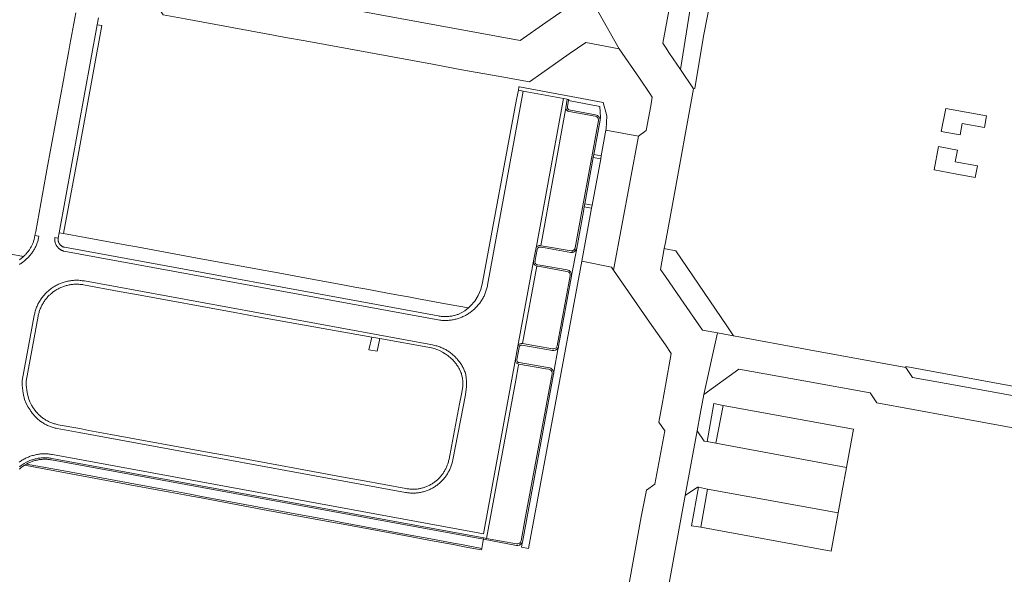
# Model space of a CAD drawing. Extents: x 152825 to 164088, y 457113 to 463005.
# Tile 151 of 256: x 157918 to 158043, y 459904 to 459975. Entities that reach past the tile are written whole.
import ezdxf

# ---------------------------------------------------------------- set-up
doc = ezdxf.new("R2010")
doc.units = 0
doc.header["$LTSCALE"] = 0.5
for name, color, linetype, lineweight in [('B-PV-VH-GESLOTENVERHARDING_BETON-GV', 251, 'CONTINUOUS', 18), ('B-PV-VH-ONVERHARD-GV', 251, 'CONTINUOUS', 18), ('B-PV-VH-ONVERHARD_ZAND-GV', 251, 'CONTINUOUS', 18), ('B-PV-VH-OPENVERHARDING_BETONSTRAATSTEEN-GV', 251, 'CONTINUOUS', 18), ('B-PV-VH-OPENVERHARDING_STRAATBAKSTEEN-GV', 251, 'CONTINUOUS', 18)]:
    doc.layers.add(name, color=color, linetype=linetype, lineweight=lineweight)

msp = doc.modelspace()

# ---------------------------------------------------------------- linework, layer by layer
at = {"layer": 'B-PV-VH-GESLOTENVERHARDING_BETON-GV', "flags": 128}
for points in [[(157977.173, 459908.848), (157976.805, 459908.917), (157976.77, 459908.724), (157980.966, 459907.941), (157981.16, 459907.941), (157981.345, 459907.987), (157981.471, 459908.058), (157981.592, 459908.163), (157981.66, 459908.242), (157981.707, 459908.316), (157981.737, 459908.375), (157985.722, 459929.836), (157985.73, 459929.929), (157985.731, 459930.017), (157985.708, 459930.115), (157985.674, 459930.226), (157985.606, 459930.344), (157985.531, 459930.435), (157985.469, 459930.493), (157985.361, 459930.572), (157985.241, 459930.614), (157984.746, 459930.7), (157981.304, 459931.296), (157981.197, 459931.324), (157981.127, 459931.385), (157981.071, 459931.467), (157981.045, 459931.565), (157981.044, 459931.676), (157981.079, 459931.87), (157981.327, 459933.247), (157981.343, 459933.335), (157981.382, 459933.413), (157981.413, 459933.449), (157981.458, 459933.49), (157981.505, 459933.521), (157981.591, 459933.544), (157981.68, 459933.537), (157985.574, 459932.852), (157985.643, 459932.852), (157985.755, 459932.852), (157985.945, 459932.901), (157986.07, 459932.973), (157986.183, 459933.072), (157986.257, 459933.163), (157986.325, 459933.283), (157986.355, 459933.409), (157988.004, 459942.343), (157988.018, 459942.419), (157988.017, 459942.568), (157987.982, 459942.705), (157987.937, 459942.81), (157987.885, 459942.878), (157987.805, 459942.972), (157987.703, 459943.055), (157987.596, 459943.105), (157987.46, 459943.149), (157983.997, 459943.746), (157983.611, 459943.81), (157983.578, 459943.818), (157983.493, 459943.854), (157983.448, 459943.894), (157983.405, 459943.945), (157983.373, 459943.999), (157983.35, 459944.059), (157983.343, 459944.114), (157983.341, 459944.197), (157983.35, 459944.278), (157983.368, 459944.367), (157983.638, 459945.733), (157983.672, 459945.901), (157983.684, 459945.921), (157983.696, 459945.937), (157983.706, 459945.95), (157983.733, 459945.978), (157983.777, 459946.019), (157983.814, 459946.039), (157983.872, 459946.054), (157983.913, 459946.06), (157983.968, 459946.061), (157984.035, 459946.052), (157984.643, 459945.942), (157987.913, 459945.376), (157988.003, 459945.377), (157988.073, 459945.377), (157988.154, 459945.397), (157988.263, 459945.424), (157988.391, 459945.497), (157988.472, 459945.57), (157988.528, 459945.635), (157988.569, 459945.686), (157988.608, 459945.746), (157988.671, 459945.921), (157989.435, 459950.125), (157989.528, 459950.619), (157989.631, 459951.18), (157989.703, 459951.577), (157990.783, 459957.504), (157990.856, 459957.904), (157991.651, 459962.267), (157991.646, 459962.354), (157991.621, 459962.466), (157991.571, 459962.587), (157991.486, 459962.728), (157991.373, 459962.835), (157991.327, 459962.866), (157991.203, 459962.927), (157991.083, 459962.957), (157987.684, 459963.585), (157987.616, 459963.621), (157987.578, 459963.657), (157987.55, 459963.692), (157987.518, 459963.744), (157987.498, 459963.794), (157987.481, 459963.866), (157987.477, 459963.927), (157987.483, 459963.985), (157987.491, 459964.023), (157987.636, 459964.787), (157987.661, 459964.917), (157987.472, 459964.951), (157987.273, 459963.857), (157987.274, 459963.823), (157987.28, 459963.776), (157987.294, 459963.718), (157987.318, 459963.657), (157987.337, 459963.621), (157987.366, 459963.577), (157987.403, 459963.532), (157987.444, 459963.494), (157987.487, 459963.462), (157987.543, 459963.43), (157987.596, 459963.408), (157987.646, 459963.394), (157987.697, 459963.386), (157991.043, 459962.77), (157991.137, 459962.747), (157991.231, 459962.7), (157991.266, 459962.676), (157991.337, 459962.606), (157991.389, 459962.532), (157991.431, 459962.441), (157991.455, 459962.335), (157991.455, 459962.241), (157989.34, 459950.654), (157989.246, 459950.16), (157988.485, 459945.969), (157988.473, 459945.933), (157988.438, 459945.839), (157988.403, 459945.792), (157988.379, 459945.757), (157988.344, 459945.721), (157988.309, 459945.686), (157988.273, 459945.651), (157988.191, 459945.604), (157988.144, 459945.592), (157988.097, 459945.58), (157988.05, 459945.568), (157988.003, 459945.568), (157987.944, 459945.568), (157984.682, 459946.129), (157984.069, 459946.237), (157983.979, 459946.255), (157983.896, 459946.254), (157983.833, 459946.247), (157983.742, 459946.224), (157983.662, 459946.181), (157983.595, 459946.119), (157983.554, 459946.077), (157983.511, 459946.018), (157983.163, 459944.301), (157983.158, 459944.204), (157983.159, 459944.072), (157983.173, 459943.995), (157983.213, 459943.901), (157983.266, 459943.817), (157983.334, 459943.742), (157983.403, 459943.685), (157983.48, 459943.654), (157983.567, 459943.627), (157983.958, 459943.558), (157987.41, 459942.955), (157987.595, 459942.893), (157987.67, 459942.836), (157987.73, 459942.766), (157987.778, 459942.684), (157987.814, 459942.59), (157987.826, 459942.484), (157987.82, 459942.404), (157987.816, 459942.379), (157986.168, 459933.45), (157986.145, 459933.354), (157986.098, 459933.271), (157986.04, 459933.2), (157985.958, 459933.129), (157985.876, 459933.081), (157985.735, 459933.045), (157985.59, 459933.043), (157981.746, 459933.72), (157981.671, 459933.733), (157981.565, 459933.732), (157981.425, 459933.699), (157981.343, 459933.651), (157981.273, 459933.58), (157981.215, 459933.508), (157981.183, 459933.453), (157981.159, 459933.396), (157980.852, 459931.723), (157980.848, 459931.634), (157980.854, 459931.54), (157980.864, 459931.48), (157980.89, 459931.399), (157980.938, 459931.317), (157980.998, 459931.235), (157981.081, 459931.177), (157981.163, 459931.13), (157981.266, 459931.108), (157984.712, 459930.512), (157985.119, 459930.443), (157985.178, 459930.431), (157985.272, 459930.396), (157985.39, 459930.301), (157985.496, 459930.148), (157985.531, 459930.007), (157985.53, 459929.854), (157982.058, 459911.156), (157981.573, 459908.544), (157981.55, 459908.438), (157981.502, 459908.356), (157981.408, 459908.25), (157981.278, 459908.168), (157981.137, 459908.133), (157980.984, 459908.133)], [(157918.164, 459918.189), (157923.42, 459917.214), (157928.639, 459916.247), (157931.616, 459915.695), (157936.709, 459914.751), (157938.58, 459914.404), (157939.494, 459914.235), (157940.72, 459914.007), (157946.276, 459912.978), (157949.254, 459912.426), (157952.239, 459911.872), (157957.637, 459910.872), (157958.837, 459910.649), (157966.911, 459909.153), (157970.012, 459908.578), (157972.885, 459908.045), (157973.924, 459907.853), (157974.785, 459907.693), (157976.523, 459907.371), (157976.559, 459907.568), (157974.822, 459907.89), (157973.961, 459908.049), (157972.922, 459908.242), (157970.048, 459908.775), (157966.947, 459909.349), (157958.874, 459910.846), (157957.673, 459911.068), (157952.275, 459912.069), (157949.291, 459912.622), (157946.312, 459913.174), (157940.757, 459914.204), (157939.53, 459914.431), (157938.616, 459914.601), (157936.745, 459914.948), (157931.653, 459915.892), (157928.675, 459916.443), (157923.457, 459917.411), (157918.425, 459918.343)]]:
    msp.add_lwpolyline(points, close=True, dxfattribs=at)
msp.add_lwpolyline([(157917.477, 459917.669), (157917.565, 459917.746), (157917.648, 459917.816), (157917.734, 459917.892), (157918.164, 459918.189), (157918.425, 459918.343), (157918.609, 459918.448), (157918.825, 459918.551), (157918.921, 459918.593), (157919.147, 459918.672), (157919.249, 459918.706), (157919.364, 459918.741), (157919.482, 459918.776), (157919.59, 459918.808), (157919.699, 459918.83), (157919.817, 459918.854), (157919.933, 459918.877), (157920.052, 459918.899), (157920.161, 459918.909), (157920.291, 459918.921), (157920.408, 459918.933), (157920.528, 459918.944), (157920.637, 459918.944), (157920.766, 459918.944), (157920.884, 459918.944), (157921.004, 459918.943), (157921.125, 459918.932), (157921.253, 459918.921), (157921.362, 459918.91), (157921.484, 459918.888), (157921.613, 459918.864), (157976.77, 459908.724), (157976.805, 459908.917), (157921.649, 459919.061), (157921.52, 459919.084), (157921.39, 459919.108), (157921.272, 459919.12), (157921.143, 459919.132), (157921.013, 459919.143), (157920.884, 459919.144), (157920.766, 459919.144), (157920.637, 459919.144), (157920.519, 459919.144), (157920.39, 459919.132), (157920.272, 459919.12), (157920.142, 459919.108), (157920.025, 459919.097), (157919.895, 459919.073), (157919.777, 459919.05), (157919.66, 459919.026), (157919.542, 459919.003), (157919.424, 459918.967), (157919.307, 459918.932), (157919.189, 459918.897), (157919.083, 459918.862), (157918.847, 459918.779), (157918.741, 459918.732), (157918.518, 459918.626), (157918.412, 459918.568), (157918.106, 459918.391), (157917.885, 459918.24), (157917.611, 459918.05), (157917.517, 459917.968)], dxfattribs=at)
at = {"layer": 'B-PV-VH-ONVERHARD-GV', "flags": 128}
for points in [[(157922.571, 459947.894), (157923.154, 459947.787), (157924.998, 459957.815), (157928.04, 459974.359), (157927.457, 459974.469)], [(157981.824, 459965.981), (157986.987, 459965.039), (157987.472, 459964.951), (157987.661, 459964.917), (157987.636, 459964.787), (157991.605, 459964.007), (157991.71, 459962.594), (157991.651, 459962.267), (157990.856, 459957.904), (157991.806, 459957.73), (157992.406, 459961), (157992.426, 459961.111), (157992.505, 459962.834), (157992.031, 459964.539), (157981.381, 459966.517), (157981.299, 459966.532), (157981.217, 459966.092)], [(157991.734, 459957.325), (157990.783, 459957.504), (157989.703, 459951.577), (157990.635, 459951.414)], [(157990.562, 459951.01), (157989.631, 459951.18), (157989.528, 459950.619), (157989.435, 459950.125), (157988.671, 459945.921), (157988.586, 459945.455), (157988.095, 459942.836), (157988.018, 459942.419), (157988.004, 459942.343), (157986.355, 459933.409), (157986.325, 459933.283), (157986.271, 459932.953), (157985.813, 459930.327), (157985.722, 459929.836), (157981.737, 459908.375), (157981.711, 459908.234), (157981.617, 459907.727), (157982.507, 459907.562), (157989.31, 459944.276)]]:
    msp.add_lwpolyline(points, close=True, dxfattribs=at)
at = {"layer": 'B-PV-VH-ONVERHARD_ZAND-GV', "flags": 128}
for points in [[(158004.85, 459973), (158007.07, 459984.28), (158004.03, 459982.16), (158001.919, 459968.754), (158003.6, 459966.28), (158003.76, 459966.33)], [(158038.39, 459963.298), (158035.78, 459963.78), (158035.22, 459960.83), (158037.61, 459960.38), (158037.88, 459961.83), (158040.73, 459961.33), (158040.98, 459962.82)], [(158037.27, 459958.43), (158034.85, 459958.89), (158034.31, 459955.92), (158036.999, 459955.426), (158039.53, 459954.96), (158039.84, 459956.42), (158037, 459956.95)], [(158000, 459945.831), (157999.85, 459945.86), (157999.37, 459943.19), (158000, 459942.284), (158001.97, 459939.45), (158004.72, 459935.44), (158006.665, 459935.084), (158008.71, 459934.71), (158007.819, 459936.017), (158001.31, 459945.57)], [(158047.58, 459927.7), (158030.71, 459930.82), (158030.68, 459930.67), (158031.56, 459929.4), (158037.03, 459928.42), (158048.5, 459926.32)], [(158007.36, 459925.84), (158006.193, 459926.054), (158005.31, 459921.206), (158006.42, 459921)], [(158005.39, 459915.14), (158004.237, 459915.365), (158003.34, 459910.43), (158004.5, 459910.26)]]:
    msp.add_lwpolyline(points, close=True, dxfattribs=at)
at = {"layer": 'B-PV-VH-OPENVERHARDING_BETONSTRAATSTEEN-GV', "flags": 128}
for points in [[(157938.721, 459980.313), (157936.564, 459983.511), (157932.5, 459980.731), (157935.87, 459975.75), (157938.67, 459975.22), (157949.955, 459973.134), (157951.491, 459972.85), (157953.98, 459972.39), (157970.26, 459969.41), (157974.015, 459968.723), (157978.659, 459967.874), (157982.64, 459967.15), (157984.21, 459968.26), (157987.71, 459970.73), (157989.82, 459972.2), (157994.1, 459971.4), (157991.503, 459975.974), (157990.08, 459978.482), (157984.73, 459974.74), (157981.441, 459972.464), (157971.24, 459974.33), (157954.97, 459977.31), (157943.12, 459979.49)], [(157922.48, 459947.205), (157922.045, 459947.276), (157922.033, 459947.205), (157922.021, 459947.17), (157922.021, 459947.135), (157922.021, 459947.1), (157922.021, 459947.064), (157922.021, 459947.029), (157922.021, 459946.994), (157922.021, 459946.958), (157922.033, 459946.923), (157922.033, 459946.888), (157922.033, 459946.852), (157922.045, 459946.817), (157922.045, 459946.782), (157922.056, 459946.746), (157922.056, 459946.711), (157922.068, 459946.676), (157922.08, 459946.64), (157922.103, 459946.57), (157922.127, 459946.511), (157922.151, 459946.44), (157922.174, 459946.381), (157922.209, 459946.323), (157922.245, 459946.252), (157922.28, 459946.193), (157922.315, 459946.134), (157922.362, 459946.087), (157922.409, 459946.028), (157922.456, 459945.981), (157922.503, 459945.934), (157922.551, 459945.887), (157922.609, 459945.84), (157922.633, 459945.816), (157922.668, 459945.793), (157922.692, 459945.769), (157922.727, 459945.757), (157922.751, 459945.734), (157922.786, 459945.71), (157922.809, 459945.698), (157922.845, 459945.675), (157922.88, 459945.663), (157922.904, 459945.651), (157922.939, 459945.628), (157922.974, 459945.616), (157923.01, 459945.604), (157923.045, 459945.592), (157923.08, 459945.581), (157923.115, 459945.569), (157923.151, 459945.557), (157923.186, 459945.545), (157971.197, 459936.722), (157971.327, 459936.711), (157971.468, 459936.699), (157971.598, 459936.687), (157971.739, 459936.687), (157971.868, 459936.675), (157971.998, 459936.687), (157972.139, 459936.687), (157972.268, 459936.698), (157972.398, 459936.71), (157972.527, 459936.722), (157972.657, 459936.734), (157972.786, 459936.757), (157972.916, 459936.781), (157973.045, 459936.804), (157973.163, 459936.828), (157973.293, 459936.863), (157973.422, 459936.898), (157973.54, 459936.933), (157973.658, 459936.98), (157973.787, 459937.016), (157973.905, 459937.063), (157974.023, 459937.122), (157974.14, 459937.169), (157974.258, 459937.216), (157974.376, 459937.274), (157974.482, 459937.333), (157974.599, 459937.404), (157974.705, 459937.463), (157974.811, 459937.533), (157974.917, 459937.604), (157975.023, 459937.674), (157975.129, 459937.745), (157975.235, 459937.827), (157975.329, 459937.898), (157975.435, 459937.98), (157975.53, 459938.063), (157975.624, 459938.145), (157975.718, 459938.239), (157975.8, 459938.333), (157975.895, 459938.416), (157975.977, 459938.51), (157976.06, 459938.616), (157976.142, 459938.71), (157976.224, 459938.804), (157976.307, 459938.91), (157976.377, 459939.016), (157976.448, 459939.122), (157976.519, 459939.228), (157976.589, 459939.345), (157976.66, 459939.451), (157976.719, 459939.569), (157976.778, 459939.687), (157976.837, 459939.793), (157976.896, 459939.922), (157976.943, 459940.04), (157976.99, 459940.157), (157977.037, 459940.287), (157977.084, 459940.405), (157977.131, 459940.534), (157977.167, 459940.664), (157977.202, 459940.793), (157977.237, 459940.922), (157977.261, 459941.052), (157977.285, 459941.193), (157981.824, 459965.981), (157981.217, 459966.092), (157981.151, 459965.737), (157980.96, 459964.705), (157976.66, 459941.528), (157976.422, 459940.62), (157976.105, 459939.877), (157975.652, 459939.158), (157975.125, 459938.552), (157974.86, 459938.281), (157974.367, 459937.902), (157973.54, 459937.463), (157973.422, 459937.428), (157973.316, 459937.393), (157973.199, 459937.357), (157973.081, 459937.322), (157972.963, 459937.299), (157972.834, 459937.275), (157972.716, 459937.252), (157972.598, 459937.228), (157972.481, 459937.216), (157972.351, 459937.205), (157972.233, 459937.193), (157972.104, 459937.181), (157971.986, 459937.181), (157971.857, 459937.181), (157971.727, 459937.181), (157971.609, 459937.193), (157971.48, 459937.193), (157971.351, 459937.205), (157971.221, 459937.229), (157971.103, 459937.24), (157970.974, 459937.264), (157923.28, 459946.04), (157923.222, 459946.051), (157923.174, 459946.063), (157923.127, 459946.075), (157923.08, 459946.099), (157923.033, 459946.11), (157922.986, 459946.134), (157922.951, 459946.157), (157922.904, 459946.181), (157922.868, 459946.216), (157922.833, 459946.24), (157922.786, 459946.275), (157922.751, 459946.311), (157922.727, 459946.346), (157922.692, 459946.381), (157922.657, 459946.417), (157922.633, 459946.452), (157922.61, 459946.499), (157922.586, 459946.534), (157922.563, 459946.581), (157922.539, 459946.629), (157922.516, 459946.664), (157922.504, 459946.711), (157922.492, 459946.758), (157922.48, 459946.805), (157922.469, 459946.852), (157922.457, 459946.911), (157922.457, 459946.958), (157922.457, 459947.005), (157922.457, 459947.052), (157922.469, 459947.158)], [(157987.224, 459963.589), (157987.273, 459963.857), (157987.472, 459964.951), (157986.987, 459965.039), (157983.539, 459946.158), (157983.511, 459946.018), (157983.554, 459946.077), (157983.595, 459946.119), (157983.662, 459946.181), (157983.742, 459946.224), (157983.833, 459946.247), (157983.896, 459946.254), (157983.979, 459946.255), (157984.069, 459946.237)], [(157987.224, 459963.589), (157984.069, 459946.237), (157984.682, 459946.129), (157987.944, 459945.568), (157988.003, 459945.568), (157988.05, 459945.568), (157988.097, 459945.58), (157988.144, 459945.592), (157988.191, 459945.604), (157988.273, 459945.651), (157988.309, 459945.686), (157988.344, 459945.721), (157988.379, 459945.757), (157988.403, 459945.792), (157988.438, 459945.839), (157988.473, 459945.933), (157988.485, 459945.969), (157989.246, 459950.16), (157989.34, 459950.654), (157991.455, 459962.241), (157991.455, 459962.335), (157991.431, 459962.441), (157991.389, 459962.532), (157991.337, 459962.606), (157991.266, 459962.676), (157991.231, 459962.7), (157991.137, 459962.747), (157991.043, 459962.77), (157987.697, 459963.386), (157987.646, 459963.394), (157987.596, 459963.408), (157987.543, 459963.43), (157987.487, 459963.462), (157987.444, 459963.494), (157987.403, 459963.532), (157987.366, 459963.577), (157987.337, 459963.621), (157987.318, 459963.657), (157987.294, 459963.718), (157987.28, 459963.776), (157987.274, 459963.823), (157987.273, 459963.857)], [(157996.56, 459960.24), (157992.406, 459961), (157991.806, 459957.73), (157991.734, 459957.325), (157990.635, 459951.414), (157990.562, 459951.01), (157989.31, 459944.276), (157993.1, 459943.51), (157993.381, 459943.104)], [(157990.856, 459957.904), (157990.783, 459957.504), (157991.734, 459957.325), (157991.806, 459957.73)], [(157990.635, 459951.414), (157989.703, 459951.577), (157989.631, 459951.18), (157990.562, 459951.01)], [(157922.571, 459947.894), (157922.48, 459947.205), (157922.469, 459947.158), (157922.457, 459947.052), (157922.457, 459947.005), (157922.457, 459946.958), (157922.457, 459946.911), (157922.469, 459946.852), (157922.48, 459946.805), (157922.492, 459946.758), (157922.504, 459946.711), (157922.516, 459946.664), (157922.539, 459946.629), (157922.563, 459946.581), (157922.586, 459946.534), (157922.61, 459946.499), (157922.633, 459946.452), (157922.657, 459946.417), (157922.692, 459946.381), (157922.727, 459946.346), (157922.751, 459946.311), (157922.786, 459946.275), (157922.833, 459946.24), (157922.868, 459946.216), (157922.904, 459946.181), (157922.951, 459946.157), (157922.986, 459946.134), (157923.033, 459946.11), (157923.08, 459946.099), (157923.127, 459946.075), (157923.174, 459946.063), (157923.222, 459946.051), (157923.28, 459946.04), (157970.974, 459937.264), (157971.103, 459937.24), (157971.221, 459937.229), (157971.351, 459937.205), (157971.48, 459937.193), (157971.609, 459937.193), (157971.727, 459937.181), (157971.857, 459937.181), (157971.986, 459937.181), (157972.104, 459937.181), (157972.233, 459937.193), (157972.351, 459937.205), (157972.481, 459937.216), (157972.598, 459937.228), (157972.716, 459937.252), (157972.834, 459937.275), (157972.963, 459937.299), (157973.081, 459937.322), (157973.199, 459937.357), (157973.316, 459937.393), (157973.422, 459937.428), (157973.54, 459937.463), (157974.367, 459937.902), (157974.86, 459938.281), (157972.366, 459938.739), (157968.477, 459939.454), (157967.187, 459939.692), (157965.935, 459939.922), (157964.293, 459940.224), (157961.858, 459940.671), (157960.348, 459940.949), (157958.82, 459941.23), (157953.481, 459942.211), (157950.551, 459942.75), (157947.69, 459943.276), (157939.977, 459944.694), (157937.269, 459945.192), (157932.492, 459946.07), (157931.236, 459946.301), (157925.907, 459947.281), (157923.154, 459947.787)], [(157983.163, 459944.301), (157983.113, 459944.056), (157981.159, 459933.396), (157981.183, 459933.453), (157981.215, 459933.508), (157981.273, 459933.58), (157981.343, 459933.651), (157981.425, 459933.699), (157981.565, 459933.732), (157981.671, 459933.733), (157981.746, 459933.72), (157983.567, 459943.627), (157983.48, 459943.654), (157983.403, 459943.685), (157983.334, 459943.742), (157983.266, 459943.817), (157983.213, 459943.901), (157983.173, 459943.995), (157983.159, 459944.072), (157983.158, 459944.204)], [(157983.567, 459943.627), (157981.746, 459933.72), (157985.59, 459933.043), (157985.735, 459933.045), (157985.876, 459933.081), (157985.958, 459933.129), (157986.04, 459933.2), (157986.098, 459933.271), (157986.145, 459933.354), (157986.168, 459933.45), (157987.816, 459942.379), (157987.82, 459942.404), (157987.826, 459942.484), (157987.814, 459942.59), (157987.778, 459942.684), (157987.73, 459942.766), (157987.67, 459942.836), (157987.595, 459942.893), (157987.41, 459942.955), (157983.958, 459943.558)], [(157917.874, 459928.997), (157917.855, 459928.694), (157917.87, 459928.398), (157917.996, 459927.395), (157918.183, 459926.595), (157918.393, 459926.069), (157918.624, 459925.605), (157918.878, 459925.25), (157918.94, 459925.156), (157918.999, 459925.062), (157919.074, 459924.949), (157919.152, 459924.844), (157919.235, 459924.75), (157919.305, 459924.656), (157919.397, 459924.551), (157919.479, 459924.468), (157919.562, 459924.374), (157919.649, 459924.287), (157919.736, 459924.2), (157919.83, 459924.117), (157919.918, 459924.03), (157920.017, 459923.955), (157920.116, 459923.869), (157920.228, 459923.794), (157920.329, 459923.718), (157920.435, 459923.659), (157920.529, 459923.589), (157920.64, 459923.527), (157920.749, 459923.454), (157920.882, 459923.388), (157920.984, 459923.342), (157921.093, 459923.281), (157921.223, 459923.23), (157921.34, 459923.182), (157921.458, 459923.135), (157921.584, 459923.085), (157921.71, 459923.047), (157921.831, 459923.011), (157921.96, 459922.975), (157922.08, 459922.939), (157922.213, 459922.907), (157922.353, 459922.877), (157925.134, 459922.369), (157966.798, 459914.701), (157966.927, 459914.689), (157967.057, 459914.665), (157967.194, 459914.653), (157967.312, 459914.641), (157967.452, 459914.628), (157967.58, 459914.628), (157967.698, 459914.617), (157967.847, 459914.616), (157967.976, 459914.628), (157968.094, 459914.628), (157968.233, 459914.641), (157968.362, 459914.654), (157968.478, 459914.677), (157968.608, 459914.689), (157968.736, 459914.714), (157968.863, 459914.74), (157968.981, 459914.775), (157969.099, 459914.798), (157969.225, 459914.836), (157969.355, 459914.875), (157969.461, 459914.922), (157969.575, 459914.956), (157969.705, 459915.008), (157969.814, 459915.057), (157969.925, 459915.106), (157970.042, 459915.165), (157970.152, 459915.213), (157970.266, 459915.277), (157970.377, 459915.338), (157970.478, 459915.401), (157970.591, 459915.476), (157970.685, 459915.547), (157970.791, 459915.617), (157970.89, 459915.691), (157970.984, 459915.762), (157971.089, 459915.841), (157971.177, 459915.929), (157971.271, 459916.011), (157971.354, 459916.094), (157971.453, 459916.18), (157971.54, 459916.28), (157971.628, 459916.367), (157971.702, 459916.467), (157971.785, 459916.561), (157971.855, 459916.655), (157971.942, 459916.753), (157972.021, 459916.873), (157972.08, 459916.967), (157972.154, 459917.077), (157972.217, 459917.19), (157972.275, 459917.296), (157972.334, 459917.402), (157972.395, 459917.512), (157972.458, 459917.637), (157972.509, 459917.751), (157972.557, 459917.872), (157972.604, 459917.99), (157972.655, 459918.116), (157972.694, 459918.245), (157972.729, 459918.374), (157972.764, 459918.489), (157972.801, 459918.614), (157972.862, 459918.881), (157974.455, 459927.197), (157974.618, 459928.227), (157974.615, 459928.903), (157974.565, 459929.381), (157974.459, 459929.976), (157974.412, 459930.094), (157974.353, 459930.224), (157974.306, 459930.341), (157974.247, 459930.459), (157974.2, 459930.577), (157974.129, 459930.695), (157974.07, 459930.812), (157974.012, 459930.93), (157973.941, 459931.048), (157973.87, 459931.154), (157973.788, 459931.26), (157973.718, 459931.377), (157973.635, 459931.483), (157973.553, 459931.578), (157973.47, 459931.684), (157973.388, 459931.79), (157973.294, 459931.884), (157973.212, 459931.978), (157973.117, 459932.072), (157973.023, 459932.166), (157972.917, 459932.261), (157972.823, 459932.343), (157972.717, 459932.425), (157972.611, 459932.508), (157972.506, 459932.59), (157972.4, 459932.673), (157972.282, 459932.743), (157972.176, 459932.814), (157972.058, 459932.885), (157971.941, 459932.955), (157971.823, 459933.014), (157971.705, 459933.073), (157971.576, 459933.132), (157971.458, 459933.191), (157971.329, 459933.25), (157971.199, 459933.297), (157971.07, 459933.344), (157970.94, 459933.38), (157970.799, 459933.427), (157970.67, 459933.462), (157970.528, 459933.497), (157970.399, 459933.533), (157970.258, 459933.556), (157925.813, 459941.731), (157925.672, 459941.754), (157925.53, 459941.766), (157925.401, 459941.79), (157925.26, 459941.801), (157925.118, 459941.813), (157924.977, 459941.813), (157924.836, 459941.813), (157924.706, 459941.813), (157924.565, 459941.813), (157924.436, 459941.802), (157924.294, 459941.79), (157924.165, 459941.778), (157924.024, 459941.755), (157923.894, 459941.743), (157923.765, 459941.72), (157923.635, 459941.684), (157923.494, 459941.661), (157923.364, 459941.625), (157923.247, 459941.59), (157923.117, 459941.543), (157922.988, 459941.508), (157922.858, 459941.461), (157922.74, 459941.414), (157922.623, 459941.355), (157922.493, 459941.308), (157922.375, 459941.249), (157922.258, 459941.19), (157922.14, 459941.12), (157922.034, 459941.061), (157921.916, 459940.99), (157921.81, 459940.92), (157921.693, 459940.837), (157921.587, 459940.767), (157921.481, 459940.685), (157921.375, 459940.602), (157921.28, 459940.52), (157921.174, 459940.437), (157921.08, 459940.343), (157920.986, 459940.261), (157920.892, 459940.167), (157920.798, 459940.073), (157920.703, 459939.967), (157920.621, 459939.873), (157920.539, 459939.767), (157920.456, 459939.661), (157920.374, 459939.555), (157920.291, 459939.449), (157920.221, 459939.331), (157920.15, 459939.225), (157920.079, 459939.108), (157920.009, 459938.99), (157919.95, 459938.872), (157919.879, 459938.755), (157919.82, 459938.625), (157919.773, 459938.507), (157919.714, 459938.378), (157919.667, 459938.249), (157919.62, 459938.119), (157919.573, 459937.99), (157919.537, 459937.86), (157919.502, 459937.719), (157919.467, 459937.589), (157919.431, 459937.448), (157919.408, 459937.307)], [(157973.976, 459929.8), (157974.069, 459929.308), (157974.114, 459928.875), (157974.117, 459928.265), (157973.961, 459927.283), (157973.719, 459926.019), (157973.2, 459923.311), (157972.675, 459920.568), (157972.371, 459918.984), (157972.316, 459918.742), (157972.284, 459918.634), (157972.247, 459918.512), (157972.212, 459918.383), (157972.181, 459918.282), (157972.139, 459918.176), (157972.092, 459918.059), (157972.047, 459917.946), (157972.005, 459917.852), (157971.952, 459917.746), (157971.896, 459917.646), (157971.837, 459917.54), (157971.779, 459917.434), (157971.726, 459917.338), (157971.659, 459917.239), (157971.6, 459917.145), (157971.543, 459917.059), (157971.466, 459916.971), (157971.395, 459916.877), (157971.313, 459916.783), (157971.248, 459916.697), (157971.174, 459916.622), (157971.098, 459916.536), (157971.011, 459916.46), (157970.929, 459916.378), (157970.835, 459916.295), (157970.76, 459916.221), (157970.683, 459916.163), (157970.589, 459916.092), (157970.501, 459916.027), (157970.395, 459915.956), (157970.301, 459915.886), (157970.206, 459915.822), (157970.122, 459915.77), (157970.023, 459915.715), (157969.929, 459915.662), (157969.829, 459915.618), (157969.711, 459915.559), (157969.611, 459915.515), (157969.51, 459915.47), (157969.41, 459915.43), (157969.287, 459915.393), (157969.181, 459915.346), (157969.082, 459915.316), (157968.977, 459915.285), (157968.86, 459915.262), (157968.742, 459915.226), (157968.638, 459915.206), (157968.536, 459915.185), (157968.407, 459915.174), (157968.288, 459915.15), (157968.186, 459915.14), (157968.071, 459915.129), (157967.953, 459915.129), (157967.824, 459915.118), (157967.723, 459915.118), (157967.605, 459915.129), (157967.475, 459915.13), (157967.36, 459915.14), (157967.242, 459915.152), (157967.125, 459915.163), (157966.995, 459915.186), (157966.866, 459915.198), (157961.311, 459916.22), (157959.117, 459916.624), (157944.422, 459919.329), (157941.722, 459919.826), (157929.205, 459922.13), (157926.398, 459922.646), (157925.224, 459922.862), (157922.45, 459923.369), (157922.325, 459923.396), (157922.212, 459923.423), (157922.098, 459923.457), (157921.969, 459923.493), (157921.855, 459923.527), (157921.75, 459923.558), (157921.644, 459923.601), (157921.527, 459923.648), (157921.409, 459923.695), (157921.309, 459923.735), (157921.208, 459923.791), (157921.096, 459923.841), (157921.001, 459923.888), (157920.901, 459923.955), (157920.802, 459924.01), (157920.708, 459924.081), (157920.602, 459924.14), (157920.518, 459924.203), (157920.421, 459924.267), (157920.333, 459924.344), (157920.247, 459924.409), (157920.173, 459924.483), (157920.079, 459924.566), (157920.003, 459924.641), (157919.928, 459924.717), (157919.846, 459924.811), (157919.763, 459924.893), (157919.695, 459924.971), (157919.624, 459925.066), (157919.542, 459925.16), (157919.483, 459925.238), (157919.42, 459925.334), (157919.361, 459925.428), (157919.29, 459925.534), (157919.055, 459925.864), (157918.851, 459926.274), (157918.663, 459926.746), (157918.49, 459927.484), (157918.371, 459928.431), (157918.369, 459928.915), (157919.902, 459937.213), (157919.926, 459937.342), (157919.949, 459937.472), (157919.984, 459937.589), (157920.02, 459937.719), (157920.055, 459937.836), (157920.091, 459937.954), (157920.138, 459938.072), (157920.185, 459938.19), (157920.232, 459938.307), (157920.279, 459938.413), (157920.326, 459938.531), (157920.385, 459938.637), (157920.444, 459938.743), (157920.503, 459938.849), (157920.574, 459938.954), (157920.632, 459939.06), (157920.703, 459939.166), (157920.774, 459939.26), (157920.844, 459939.355), (157920.927, 459939.449), (157920.998, 459939.543), (157921.08, 459939.637), (157921.162, 459939.731), (157921.245, 459939.814), (157921.327, 459939.896), (157921.421, 459939.978), (157921.504, 459940.061), (157921.598, 459940.143), (157921.692, 459940.214), (157921.786, 459940.296), (157921.881, 459940.367), (157921.975, 459940.437), (157922.081, 459940.496), (157922.175, 459940.567), (157922.281, 459940.625), (157922.387, 459940.684), (157922.493, 459940.743), (157922.599, 459940.802), (157922.705, 459940.849), (157922.823, 459940.896), (157922.929, 459940.943), (157923.046, 459940.99), (157923.152, 459941.037), (157923.27, 459941.072), (157923.388, 459941.108), (157923.505, 459941.143), (157923.623, 459941.166), (157923.741, 459941.202), (157923.859, 459941.225), (157923.976, 459941.249), (157924.094, 459941.26), (157924.223, 459941.284), (157924.341, 459941.296), (157924.471, 459941.307), (157924.588, 459941.307), (157924.718, 459941.319), (157924.836, 459941.319), (157924.965, 459941.319), (157925.095, 459941.307), (157925.212, 459941.295), (157925.342, 459941.283), (157925.471, 459941.272), (157925.601, 459941.26), (157925.718, 459941.236), (157930.253, 459940.402), (157932.453, 459939.998), (157945.02, 459937.687), (157947.704, 459937.194), (157962.518, 459934.543), (157963.521, 459934.364), (157970.12, 459933.183), (157970.479, 459933.098), (157970.947, 459932.949), (157971.135, 459932.851), (157971.545, 459932.638), (157971.896, 459932.426), (157972.117, 459932.261), (157972.211, 459932.19), (157972.305, 459932.108), (157972.399, 459932.037), (157972.494, 459931.955), (157972.588, 459931.884), (157972.682, 459931.802), (157972.764, 459931.719), (157972.847, 459931.637), (157972.929, 459931.543), (157973.011, 459931.46), (157973.094, 459931.366), (157973.164, 459931.272), (157973.235, 459931.178), (157973.317, 459931.083), (157973.376, 459930.977), (157973.447, 459930.883), (157973.517, 459930.777), (157973.576, 459930.683), (157973.635, 459930.577), (157973.694, 459930.471), (157973.741, 459930.365), (157973.799, 459930.247), (157973.847, 459930.141), (157973.894, 459930.035), (157973.941, 459929.918)], [(157962.518, 459934.543), (157962.148, 459932.946), (157963.198, 459932.752), (157963.521, 459934.364)], [(157977.173, 459908.848), (157980.984, 459908.133), (157981.137, 459908.133), (157981.278, 459908.168), (157981.408, 459908.25), (157981.502, 459908.356), (157981.55, 459908.438), (157981.573, 459908.544), (157982.058, 459911.156), (157985.53, 459929.854), (157985.531, 459930.007), (157985.496, 459930.148), (157985.39, 459930.301), (157985.272, 459930.396), (157985.178, 459930.431), (157985.119, 459930.443), (157984.712, 459930.512), (157981.266, 459931.108), (157981.201, 459930.757), (157980.877, 459929.035)], [(158024.02, 459922.78), (158007.36, 459925.84), (158006.42, 459921), (158023.12, 459917.89)], [(158004.96, 459921.27), (158004.03, 459922.6), (158003.277, 459918.458), (158002.52, 459914.3), (158004.11, 459915.39), (158004.237, 459915.365), (158005.39, 459915.14), (158022.048, 459912.11), (158022.567, 459914.91), (158023.12, 459917.89), (158006.42, 459921), (158005.31, 459921.206)], [(157976.697, 459908.325), (157976.77, 459908.724), (157921.613, 459918.864), (157921.484, 459918.888), (157921.362, 459918.91), (157921.253, 459918.921), (157921.125, 459918.932), (157921.004, 459918.943), (157920.884, 459918.944), (157920.766, 459918.944), (157920.637, 459918.944), (157920.528, 459918.944), (157920.408, 459918.933), (157920.291, 459918.921), (157920.161, 459918.909), (157920.052, 459918.899), (157919.933, 459918.877), (157919.817, 459918.854), (157919.699, 459918.83), (157919.59, 459918.808), (157919.482, 459918.776), (157919.364, 459918.741), (157919.249, 459918.706), (157919.147, 459918.672), (157918.921, 459918.593), (157918.825, 459918.551), (157918.609, 459918.448), (157918.425, 459918.343), (157923.457, 459917.411), (157928.675, 459916.443), (157931.653, 459915.892), (157936.745, 459914.948), (157938.616, 459914.601), (157939.53, 459914.431), (157940.757, 459914.204), (157946.312, 459913.174), (157949.291, 459912.622), (157952.275, 459912.069), (157957.673, 459911.068), (157958.874, 459910.846), (157966.947, 459909.349), (157970.048, 459908.775), (157972.922, 459908.242), (157973.961, 459908.049), (157974.822, 459907.89), (157976.559, 459907.568)], [(158022.048, 459912.11), (158005.39, 459915.14), (158004.5, 459910.26), (158021.14, 459907.21)]]:
    msp.add_lwpolyline(points, close=True, dxfattribs=at)
for points in [[(158000, 459900.568), (158001.88, 459910.81), (158002.52, 459914.3), (158003.277, 459918.458), (158004.03, 459922.6), (158004.44, 459924.7), (158004.89, 459927.22), (158006.665, 459935.084), (158004.72, 459935.44), (158001.97, 459939.45), (158000, 459942.284), (157999.37, 459943.19), (157999.85, 459945.86), (158000, 459946.656), (158001, 459951.97), (158003.6, 459966.28), (158001.919, 459968.754), (158000.53, 459970.8), (158000, 459971.592), (157999.66, 459972.1), (158000, 459973.919), (158001.17, 459980.18)], [(157991.503, 459975.974), (157994.1, 459971.4), (157996.67, 459967.64), (157998.01, 459965.68), (157998.32, 459965.21), (157998.12, 459964.09), (157997.54, 459960.94), (157996.56, 459960.24), (157993.381, 459943.104), (157997.97, 459936.47), (158000, 459933.549), (158000.75, 459932.47), (158000, 459928.358), (157999.57, 459926), (157999.15, 459923.71), (157999.91, 459922.6), (157998.65, 459915.77), (157997.56, 459915.01), (157996.9, 459911.6), (157994.93, 459900.74)], [(157917.528, 459943.847), (157917.63, 459943.915), (157917.724, 459943.973), (157917.828, 459944.042), (157917.923, 459944.106), (157918.013, 459944.184), (157918.112, 459944.258), (157918.212, 459944.336), (157918.297, 459944.41), (157918.379, 459944.493), (157918.478, 459944.579), (157918.562, 459944.653), (157918.636, 459944.737), (157918.718, 459944.831), (157918.801, 459944.925), (157918.883, 459945.019), (157918.961, 459945.108), (157919.024, 459945.192), (157919.091, 459945.293), (157919.165, 459945.403), (157919.236, 459945.498), (157919.301, 459945.595), (157919.367, 459945.706), (157919.424, 459945.809), (157919.481, 459945.911), (157919.538, 459946.025), (157919.595, 459946.138), (157919.639, 459946.237), (157919.683, 459946.348), (157919.73, 459946.477), (157919.779, 459946.598), (157919.822, 459946.705), (157919.855, 459946.826), (157919.89, 459946.944), (157919.925, 459947.071), (157919.958, 459947.192), (157920.002, 459947.433), (157919.498, 459947.525), (157919.406, 459947.016), (157919.331, 459946.832), (157919.293, 459946.732), (157919.26, 459946.632), (157919.214, 459946.529), (157919.18, 459946.439), (157919.136, 459946.35), (157919.089, 459946.244), (157919.044, 459946.154), (157919.001, 459946.069), (157918.942, 459945.974), (157918.898, 459945.886), (157918.844, 459945.811), (157918.785, 459945.717), (157918.731, 459945.642), (157918.661, 459945.547), (157918.601, 459945.463), (157918.547, 459945.388), (157918.482, 459945.312), (157918.416, 459945.236), (157918.346, 459945.165), (157918.275, 459945.083), (157918.21, 459945.018), (157918.139, 459944.947), (157918.041, 459944.857), (157917.915, 459944.746), (157917.832, 459944.675), (157917.757, 459944.61), (157917.681, 459944.557), (157917.599, 459944.498), (157917.522, 459944.443)], [(157917.522, 459944.443), (157917.599, 459944.498), (157917.681, 459944.557), (157917.757, 459944.61), (157917.832, 459944.675), (157917.915, 459944.746), (157918.041, 459944.857), (157910.67, 459946.215)], [(158048.5, 459926.32), (158037.03, 459928.42), (158031.56, 459929.4), (158030.68, 459930.67), (158018.34, 459932.94), (158008.71, 459934.71), (158006.665, 459935.084), (158004.89, 459927.22), (158009.37, 459930.46), (158017.68, 459928.95), (158026.12, 459927.43), (158027, 459926.15), (158036.28, 459924.45), (158054.57, 459921.08)], [(157917.517, 459917.968), (157917.611, 459918.05), (157917.885, 459918.24), (157918.106, 459918.391), (157918.412, 459918.568), (157918.518, 459918.626), (157918.741, 459918.732), (157918.847, 459918.779), (157919.083, 459918.862), (157919.189, 459918.897), (157919.307, 459918.932), (157919.424, 459918.967), (157919.542, 459919.003), (157919.66, 459919.026), (157919.777, 459919.05), (157919.895, 459919.073), (157920.025, 459919.097), (157920.142, 459919.108), (157920.272, 459919.12), (157920.39, 459919.132), (157920.519, 459919.144), (157920.637, 459919.144), (157920.766, 459919.144), (157920.884, 459919.144), (157921.013, 459919.143), (157921.143, 459919.132), (157921.272, 459919.12), (157921.39, 459919.108), (157921.52, 459919.084), (157921.649, 459919.061), (157976.805, 459908.917), (157977.173, 459908.848), (157980.877, 459929.035), (157981.201, 459930.757), (157981.266, 459931.108), (157981.163, 459931.13), (157981.081, 459931.177), (157980.998, 459931.235), (157980.938, 459931.317), (157980.89, 459931.399), (157980.864, 459931.48), (157980.854, 459931.54), (157980.848, 459931.634), (157980.852, 459931.723), (157976.766, 459909.427), (157921.743, 459919.555), (157921.602, 459919.579), (157921.461, 459919.602), (157921.32, 459919.614), (157921.178, 459919.626), (157921.037, 459919.638), (157920.908, 459919.65), (157920.766, 459919.65), (157920.625, 459919.65), (157920.496, 459919.638), (157920.354, 459919.638), (157920.213, 459919.626), (157920.084, 459919.603), (157919.954, 459919.591), (157919.813, 459919.568), (157919.683, 459919.544), (157919.554, 459919.521), (157919.424, 459919.485), (157919.295, 459919.45), (157919.165, 459919.415), (157919.036, 459919.38), (157918.906, 459919.333), (157918.789, 459919.286), (157918.659, 459919.239), (157918.541, 459919.191), (157918.424, 459919.133), (157918.306, 459919.074), (157918.188, 459919.015), (157918.071, 459918.956), (157917.953, 459918.886), (157917.835, 459918.815), (157917.729, 459918.744), (157917.623, 459918.674), (157917.505, 459918.592)]]:
    msp.add_lwpolyline(points, dxfattribs=at)
at = {"layer": 'B-PV-VH-OPENVERHARDING_STRAATBAKSTEEN-GV', "flags": 128}
for points in [[(157924.722, 459975.972), (157923.974, 459971.898), (157923.786, 459970.874), (157923.373, 459968.627), (157923.232, 459967.86), (157921.037, 459955.909), (157920.907, 459955.201), (157919.592, 459948.043), (157919.498, 459947.525), (157920.002, 459947.433), (157919.958, 459947.192), (157919.925, 459947.071), (157919.89, 459946.944), (157919.855, 459946.826), (157919.822, 459946.705), (157919.779, 459946.598), (157919.73, 459946.477), (157919.683, 459946.348), (157919.639, 459946.237), (157919.595, 459946.138), (157919.538, 459946.025), (157919.481, 459945.911), (157919.424, 459945.809), (157919.367, 459945.706), (157919.301, 459945.595), (157919.236, 459945.498), (157919.165, 459945.403), (157919.091, 459945.293), (157919.024, 459945.192), (157918.961, 459945.108), (157918.883, 459945.019), (157918.801, 459944.925), (157918.718, 459944.831), (157918.636, 459944.737), (157918.562, 459944.653), (157918.478, 459944.579), (157918.379, 459944.493), (157918.297, 459944.41), (157918.212, 459944.336), (157918.112, 459944.258), (157918.013, 459944.184), (157917.923, 459944.106), (157917.828, 459944.042), (157917.724, 459943.973), (157917.63, 459943.915), (157917.528, 459943.847)], [(157917.505, 459918.592), (157917.623, 459918.674), (157917.729, 459918.744), (157917.835, 459918.815), (157917.953, 459918.886), (157918.071, 459918.956), (157918.188, 459919.015), (157918.306, 459919.074), (157918.424, 459919.133), (157918.541, 459919.191), (157918.659, 459919.239), (157918.789, 459919.286), (157918.906, 459919.333), (157919.036, 459919.38), (157919.165, 459919.415), (157919.295, 459919.45), (157919.424, 459919.485), (157919.554, 459919.521), (157919.683, 459919.544), (157919.813, 459919.568), (157919.954, 459919.591), (157920.084, 459919.603), (157920.213, 459919.626), (157920.354, 459919.638), (157920.496, 459919.638), (157920.625, 459919.65), (157920.766, 459919.65), (157920.908, 459919.65), (157921.037, 459919.638), (157921.178, 459919.626), (157921.32, 459919.614), (157921.461, 459919.602), (157921.602, 459919.579), (157921.743, 459919.555), (157976.766, 459909.427), (157980.852, 459931.723), (157981.159, 459933.396), (157983.113, 459944.056), (157983.163, 459944.301), (157983.511, 459946.018), (157983.539, 459946.158), (157986.987, 459965.039), (157981.824, 459965.981), (157977.285, 459941.193), (157977.261, 459941.052), (157977.237, 459940.922), (157977.202, 459940.793), (157977.167, 459940.664), (157977.131, 459940.534), (157977.084, 459940.405), (157977.037, 459940.287), (157976.99, 459940.157), (157976.943, 459940.04), (157976.896, 459939.922), (157976.837, 459939.793), (157976.778, 459939.687), (157976.719, 459939.569), (157976.66, 459939.451), (157976.589, 459939.345), (157976.519, 459939.228), (157976.448, 459939.122), (157976.377, 459939.016), (157976.307, 459938.91), (157976.224, 459938.804), (157976.142, 459938.71), (157976.06, 459938.616), (157975.977, 459938.51), (157975.895, 459938.416), (157975.8, 459938.333), (157975.718, 459938.239), (157975.624, 459938.145), (157975.53, 459938.063), (157975.435, 459937.98), (157975.329, 459937.898), (157975.235, 459937.827), (157975.129, 459937.745), (157975.023, 459937.674), (157974.917, 459937.604), (157974.811, 459937.533), (157974.705, 459937.463), (157974.599, 459937.404), (157974.482, 459937.333), (157974.376, 459937.274), (157974.258, 459937.216), (157974.14, 459937.169), (157974.023, 459937.122), (157973.905, 459937.063), (157973.787, 459937.016), (157973.658, 459936.98), (157973.54, 459936.933), (157973.422, 459936.898), (157973.293, 459936.863), (157973.163, 459936.828), (157973.045, 459936.804), (157972.916, 459936.781), (157972.786, 459936.757), (157972.657, 459936.734), (157972.527, 459936.722), (157972.398, 459936.71), (157972.268, 459936.698), (157972.139, 459936.687), (157971.998, 459936.687), (157971.868, 459936.675), (157971.739, 459936.687), (157971.598, 459936.687), (157971.468, 459936.699), (157971.327, 459936.711), (157971.197, 459936.722), (157923.186, 459945.545), (157923.151, 459945.557), (157923.115, 459945.569), (157923.08, 459945.581), (157923.045, 459945.592), (157923.01, 459945.604), (157922.974, 459945.616), (157922.939, 459945.628), (157922.904, 459945.651), (157922.88, 459945.663), (157922.845, 459945.675), (157922.809, 459945.698), (157922.786, 459945.71), (157922.751, 459945.734), (157922.727, 459945.757), (157922.692, 459945.769), (157922.668, 459945.793), (157922.633, 459945.816), (157922.609, 459945.84), (157922.551, 459945.887), (157922.503, 459945.934), (157922.456, 459945.981), (157922.409, 459946.028), (157922.362, 459946.087), (157922.315, 459946.134), (157922.28, 459946.193), (157922.245, 459946.252), (157922.209, 459946.323), (157922.174, 459946.381), (157922.151, 459946.44), (157922.127, 459946.511), (157922.103, 459946.57), (157922.08, 459946.64), (157922.068, 459946.676), (157922.056, 459946.711), (157922.056, 459946.746), (157922.045, 459946.782), (157922.045, 459946.817), (157922.033, 459946.852), (157922.033, 459946.888), (157922.033, 459946.923), (157922.021, 459946.958), (157922.021, 459946.994), (157922.021, 459947.029), (157922.021, 459947.064), (157922.021, 459947.1), (157922.021, 459947.135), (157922.021, 459947.17), (157922.033, 459947.205), (157922.045, 459947.276), (157922.48, 459947.205), (157922.571, 459947.894), (157927.457, 459974.469), (157927.615, 459975.325)]]:
    msp.add_lwpolyline(points, dxfattribs=at)
msp.add_lwpolyline([(157924.706, 459941.813), (157924.836, 459941.813), (157924.977, 459941.813), (157925.118, 459941.813), (157925.26, 459941.801), (157925.401, 459941.79), (157925.53, 459941.766), (157925.672, 459941.754), (157925.813, 459941.731), (157970.258, 459933.556), (157970.399, 459933.533), (157970.528, 459933.497), (157970.67, 459933.462), (157970.799, 459933.427), (157970.94, 459933.38), (157971.07, 459933.344), (157971.199, 459933.297), (157971.329, 459933.25), (157971.458, 459933.191), (157971.576, 459933.132), (157971.705, 459933.073), (157971.823, 459933.014), (157971.941, 459932.955), (157972.058, 459932.885), (157972.176, 459932.814), (157972.282, 459932.743), (157972.4, 459932.673), (157972.506, 459932.59), (157972.611, 459932.508), (157972.717, 459932.425), (157972.823, 459932.343), (157972.917, 459932.261), (157973.023, 459932.166), (157973.117, 459932.072), (157973.212, 459931.978), (157973.294, 459931.884), (157973.388, 459931.79), (157973.47, 459931.684), (157973.553, 459931.578), (157973.635, 459931.483), (157973.718, 459931.377), (157973.788, 459931.26), (157973.87, 459931.154), (157973.941, 459931.048), (157974.012, 459930.93), (157974.07, 459930.812), (157974.129, 459930.695), (157974.2, 459930.577), (157974.247, 459930.459), (157974.306, 459930.341), (157974.353, 459930.224), (157974.412, 459930.094), (157974.459, 459929.976), (157974.565, 459929.381), (157974.615, 459928.903), (157974.618, 459928.227), (157974.455, 459927.197), (157972.862, 459918.881), (157972.801, 459918.614), (157972.764, 459918.489), (157972.729, 459918.374), (157972.694, 459918.245), (157972.655, 459918.116), (157972.604, 459917.99), (157972.557, 459917.872), (157972.509, 459917.751), (157972.458, 459917.637), (157972.395, 459917.512), (157972.334, 459917.402), (157972.275, 459917.296), (157972.217, 459917.19), (157972.154, 459917.077), (157972.08, 459916.967), (157972.021, 459916.873), (157971.942, 459916.753), (157971.855, 459916.655), (157971.785, 459916.561), (157971.702, 459916.467), (157971.628, 459916.367), (157971.54, 459916.28), (157971.453, 459916.18), (157971.354, 459916.094), (157971.271, 459916.011), (157971.177, 459915.929), (157971.089, 459915.841), (157970.984, 459915.762), (157970.89, 459915.691), (157970.791, 459915.617), (157970.685, 459915.547), (157970.591, 459915.476), (157970.478, 459915.401), (157970.377, 459915.338), (157970.266, 459915.277), (157970.152, 459915.213), (157970.042, 459915.165), (157969.925, 459915.106), (157969.814, 459915.057), (157969.705, 459915.008), (157969.575, 459914.956), (157969.461, 459914.922), (157969.355, 459914.875), (157969.225, 459914.836), (157969.099, 459914.798), (157968.981, 459914.775), (157968.863, 459914.74), (157968.736, 459914.714), (157968.608, 459914.689), (157968.478, 459914.677), (157968.362, 459914.654), (157968.233, 459914.641), (157968.094, 459914.628), (157967.976, 459914.628), (157967.847, 459914.616), (157967.698, 459914.617), (157967.58, 459914.628), (157967.452, 459914.628), (157967.312, 459914.641), (157967.194, 459914.653), (157967.057, 459914.665), (157966.927, 459914.689), (157966.798, 459914.701), (157925.134, 459922.369), (157922.353, 459922.877), (157922.213, 459922.907), (157922.08, 459922.939), (157921.96, 459922.975), (157921.831, 459923.011), (157921.71, 459923.047), (157921.584, 459923.085), (157921.458, 459923.135), (157921.34, 459923.182), (157921.223, 459923.23), (157921.093, 459923.281), (157920.984, 459923.342), (157920.882, 459923.388), (157920.749, 459923.454), (157920.64, 459923.527), (157920.529, 459923.589), (157920.435, 459923.659), (157920.329, 459923.718), (157920.228, 459923.794), (157920.116, 459923.869), (157920.017, 459923.955), (157919.918, 459924.03), (157919.83, 459924.117), (157919.736, 459924.2), (157919.649, 459924.287), (157919.562, 459924.374), (157919.479, 459924.468), (157919.397, 459924.551), (157919.305, 459924.656), (157919.235, 459924.75), (157919.152, 459924.844), (157919.074, 459924.949), (157918.999, 459925.062), (157918.94, 459925.156), (157918.878, 459925.25), (157918.624, 459925.605), (157918.393, 459926.069), (157918.183, 459926.595), (157917.996, 459927.395), (157917.87, 459928.398), (157917.855, 459928.694), (157917.874, 459928.997), (157919.408, 459937.307), (157919.431, 459937.448), (157919.467, 459937.589), (157919.502, 459937.719), (157919.537, 459937.86), (157919.573, 459937.99), (157919.62, 459938.119), (157919.667, 459938.249), (157919.714, 459938.378), (157919.773, 459938.507), (157919.82, 459938.625), (157919.879, 459938.755), (157919.95, 459938.872), (157920.009, 459938.99), (157920.079, 459939.108), (157920.15, 459939.225), (157920.221, 459939.331), (157920.291, 459939.449), (157920.374, 459939.555), (157920.456, 459939.661), (157920.539, 459939.767), (157920.621, 459939.873), (157920.703, 459939.967), (157920.798, 459940.073), (157920.892, 459940.167), (157920.986, 459940.261), (157921.08, 459940.343), (157921.174, 459940.437), (157921.28, 459940.52), (157921.375, 459940.602), (157921.481, 459940.685), (157921.587, 459940.767), (157921.693, 459940.837), (157921.81, 459940.92), (157921.916, 459940.99), (157922.034, 459941.061), (157922.14, 459941.12), (157922.258, 459941.19), (157922.375, 459941.249), (157922.493, 459941.308), (157922.623, 459941.355), (157922.74, 459941.414), (157922.858, 459941.461), (157922.988, 459941.508), (157923.117, 459941.543), (157923.247, 459941.59), (157923.364, 459941.625), (157923.494, 459941.661), (157923.635, 459941.684), (157923.765, 459941.72), (157923.894, 459941.743), (157924.024, 459941.755), (157924.165, 459941.778), (157924.294, 459941.79), (157924.436, 459941.802), (157924.565, 459941.813)], close=True, dxfattribs=at)

doc.saveas('drawing.dxf')
